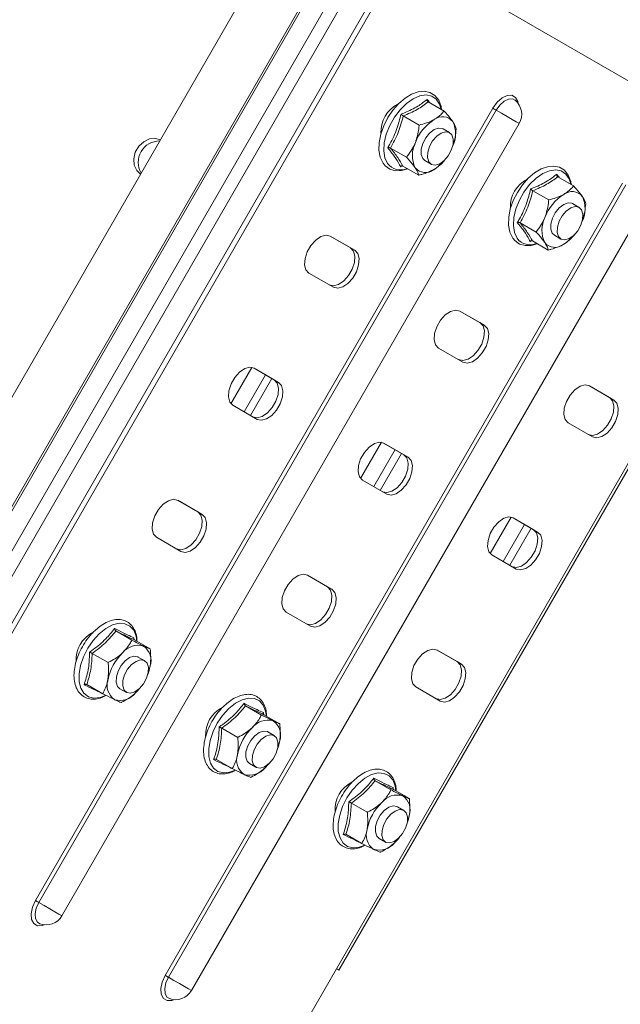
# Model space of a CAD drawing. Header units: millimetres. Extents: x -337 to 4147, y -1590 to -64.
# Tile 27 of 41: x 2819 to 2917, y -1279 to -1117. Entities that reach past the tile are written whole.
import ezdxf

# ---------------------------------------------------------------- set-up
doc = ezdxf.new("R2010")
doc.units = ezdxf.units.MM

msp = doc.modelspace()

# ---------------------------------------------------------------- linework, layer by layer
at = {"color": 7, "linetype": 'Continuous', "lineweight": 15}
for p, q in [((2965.07, -923.4), (2790.07, -1226.51)), ((2945.56, -1143.09), (2884.31, -1107.72)), ((2878.6, -1110.2), (2763.6, -1309.39)), ((2879.31, -1110.6), (2765.02, -1308.57)), ((2885.61, -1130.87), (2888.21, -1132.38)), ((2899.87, -1130.61), (2899.83, -1130.58)), ((2881.52, -1133.18), (2884.13, -1134.68)), ((2825.54, -1264.31), (2900.54, -1134.41)), ((2889.12, -1135.9), (2888.05, -1135.28)), ((2879.44, -1138.44), (2882.05, -1139.94)), ((2884.71, -1140.15), (2885.05, -1140.48)), ((2885.05, -1140.48), (2886.12, -1141.09)), ((2887.68, -1141.1), (2887.81, -1140.98)), ((2881.37, -1141.37), (2881.07, -1141.5)), ((2881.44, -1141.39), (2884.05, -1142.89)), ((2870.96, -1273.22), (2945.96, -1143.32)), ((2906.86, -1143.15), (2909.46, -1144.65)), ((2902.77, -1145.45), (2905.38, -1146.95)), ((2846.79, -1276.58), (2921.79, -1146.68)), ((2910.37, -1148.17), (2909.3, -1147.55)), ((2900.69, -1150.71), (2903.3, -1152.21)), ((2905.96, -1152.42), (2906.3, -1152.75)), ((2869.55, -1152.89), (2872.85, -1154.8)), ((2869.56, -1152.9), (2873.56, -1155.21)), ((2902.62, -1153.64), (2902.32, -1153.77)), ((2902.69, -1153.66), (2905.3, -1155.16)), ((2906.3, -1152.75), (2907.37, -1153.36)), ((2908.93, -1153.37), (2909.06, -1153.25)), ((2870.06, -1161.27), (2866.06, -1158.96)), ((2890.8, -1165.16), (2894.1, -1167.07)), ((2890.81, -1165.17), (2894.81, -1167.48)), ((2891.31, -1173.54), (2887.31, -1171.23)), ((2856.7, -1174.41), (2853.26, -1180.36)), ((2857.05, -1174.54), (2860.35, -1176.45)), ((2857.06, -1174.55), (2861.06, -1176.86)), ((2855.42, -1181.68), (2858.92, -1175.62)), ((2856.48, -1182.29), (2859.98, -1176.23)), ((2912.05, -1177.43), (2915.35, -1179.34)), ((2912.06, -1177.44), (2916.06, -1179.75)), ((2857.56, -1182.92), (2853.56, -1180.61)), ((2912.56, -1185.81), (2908.56, -1183.5)), ((2877.95, -1186.68), (2874.51, -1192.63)), ((2876.67, -1193.95), (2880.17, -1187.89)), ((2878.3, -1186.81), (2881.6, -1188.72)), ((2878.31, -1186.82), (2882.31, -1189.13)), ((2877.73, -1194.57), (2881.23, -1188.5)), ((2878.81, -1195.19), (2874.81, -1192.88)), ((2844.55, -1196.19), (2847.85, -1198.1)), ((2844.56, -1196.2), (2848.56, -1198.51)), ((2899.2, -1198.95), (2895.76, -1204.9)), ((2901.42, -1200.16), (2899.5, -1199.06)), ((2901.42, -1200.16), (2899.51, -1199.06)), ((2899.55, -1199.08), (2902.85, -1200.99)), ((2899.56, -1199.09), (2903.56, -1201.4)), ((2897.92, -1206.22), (2901.42, -1200.16)), ((2898.98, -1206.84), (2902.48, -1200.77)), ((2845.06, -1204.57), (2841.06, -1202.26)), ((2900.06, -1207.46), (2896.06, -1205.15)), ((2865.8, -1208.46), (2869.1, -1210.37)), ((2865.81, -1208.47), (2869.81, -1210.78)), ((2866.31, -1216.84), (2862.31, -1214.53)), ((2831.1, -1217.43), (2830.93, -1217.57)), ((2834.41, -1217.62), (2837.01, -1219.13)), ((2837.35, -1218.73), (2837.34, -1218.98)), ((2837.42, -1219.07), (2840.02, -1220.57)), ((2830.51, -1221.29), (2833.12, -1222.8)), ((2839.12, -1222.5), (2838.05, -1221.89)), ((2887.05, -1220.73), (2890.35, -1222.64)), ((2887.06, -1220.74), (2891.06, -1223.05)), ((2840.01, -1223.37), (2839.7, -1224.29)), ((2829.63, -1226.4), (2832.24, -1227.91)), ((2887.56, -1229.11), (2883.56, -1226.8)), ((2835.05, -1227.08), (2836.12, -1227.69)), ((2838.08, -1227.18), (2837.62, -1227.76)), ((2837.8, -1227.58), (2837.81, -1227.58)), ((2852.35, -1229.7), (2852.18, -1229.84)), ((2855.66, -1229.89), (2858.26, -1231.4)), ((2858.6, -1231), (2858.59, -1231.25)), ((2858.67, -1231.34), (2861.27, -1232.84)), ((2851.76, -1233.56), (2854.37, -1235.07)), ((2860.37, -1234.77), (2859.3, -1234.16)), ((2861.26, -1235.64), (2860.95, -1236.56)), ((2850.88, -1238.67), (2853.49, -1240.18)), ((2856.3, -1239.35), (2857.37, -1239.97)), ((2859.33, -1239.45), (2858.87, -1240.03)), ((2859.05, -1239.85), (2859.06, -1239.85)), ((2873.6, -1241.98), (2873.43, -1242.11)), ((2876.91, -1242.17), (2879.51, -1243.67)), ((2879.85, -1243.27), (2879.84, -1243.52)), ((2879.92, -1243.61), (2882.52, -1245.11)), ((2873.01, -1245.83), (2875.62, -1247.34)), ((2881.62, -1247.04), (2880.55, -1246.43)), ((2882.51, -1247.91), (2882.2, -1248.83)), ((2872.13, -1250.95), (2874.74, -1252.45)), ((2877.55, -1251.62), (2878.62, -1252.24)), ((2880.58, -1251.72), (2880.12, -1252.3)), ((2880.3, -1252.12), (2880.31, -1252.12)), ((2870.56, -1272.99), (2822.24, -1356.69))]:
    msp.add_line(p, q, dxfattribs=at)
at = {"color": 7, "linetype": 'Continuous', "lineweight": 0}
for p, q in [((2797.83, -1230.99), (2972.83, -927.88)), ((2798.13, -1231.16), (2973.13, -928.05)), ((2800.98, -1232.81), (2975.98, -929.7)), ((2802.76, -1233.84), (2977.76, -930.73)), ((2821.2, -1261.81), (2896.2, -1131.91)), ((2896.76, -1132.22), (2821.76, -1262.13)), ((2842.45, -1274.08), (2917.45, -1144.18)), ((2918.01, -1144.5), (2843.01, -1274.4)), ((2945.56, -1143.09), (2870.56, -1272.99)), ((2872.85, -1154.8), (2873.56, -1155.21)), ((2894.1, -1167.07), (2894.81, -1167.48)), ((2860.35, -1176.45), (2861.06, -1176.86)), ((2915.35, -1179.34), (2916.06, -1179.75)), ((2881.6, -1188.72), (2882.31, -1189.13)), ((2847.85, -1198.1), (2848.56, -1198.51)), ((2902.85, -1200.99), (2903.56, -1201.4)), ((2869.1, -1210.37), (2869.81, -1210.78)), ((2890.35, -1222.64), (2891.06, -1223.05))]:
    msp.add_line(p, q, dxfattribs=at)
at = {"color": 7, "linetype": 'Continuous', "lineweight": 15, "flags": 128}
for points in [[(2887.81, -1132.15), (2887.74, -1131.63), (2887.33, -1130.6), (2886.69, -1129.82), (2885.88, -1129.33), (2884.95, -1129.14), (2883.95, -1129.23), (2882.89, -1129.59), (2881.81, -1130.24), (2880.77, -1131.13), (2879.81, -1132.22), (2878.98, -1133.46), (2878.31, -1134.79), (2877.83, -1136.16), (2877.57, -1137.52), (2877.54, -1138.8), (2877.76, -1139.96), (2878.22, -1140.92), (2878.22, -1140.92), (2878.57, -1141.35), (2879.34, -1141.91), (2880.24, -1142.17), (2881.23, -1142.15), (2882.25, -1141.85)], [(2888.05, -1135.28), (2887.94, -1135.22), (2887.3, -1135.16), (2886.58, -1135.42), (2885.85, -1135.98), (2885.21, -1136.76), (2884.73, -1137.69), (2884.47, -1138.63), (2884.46, -1139.49), (2884.71, -1140.15)], [(2886.16, -1141.12), (2885.72, -1140.69), (2885.51, -1140), (2885.55, -1139.13), (2885.84, -1138.18), (2886.34, -1137.26), (2887, -1136.5), (2887.73, -1135.98), (2888.45, -1135.76), (2889.07, -1135.87), (2889.51, -1136.3), (2889.72, -1136.99), (2889.68, -1137.86), (2889.39, -1138.81), (2888.89, -1139.72), (2888.23, -1140.48), (2887.5, -1141.01), (2886.78, -1141.23), (2886.16, -1141.12)], [(2841.69, -1137.1), (2840.87, -1136.86), (2839.9, -1136.95), (2838.95, -1137.4), (2838.15, -1138.16), (2837.58, -1139.14), (2837.33, -1140.21), (2837.41, -1141.26), (2837.82, -1142.15), (2838.44, -1142.73)], [(2909.06, -1144.42), (2908.99, -1143.9), (2908.58, -1142.88), (2907.94, -1142.09), (2907.13, -1141.6), (2906.2, -1141.41), (2905.2, -1141.5), (2904.14, -1141.87), (2903.06, -1142.51), (2902.02, -1143.4), (2901.06, -1144.49), (2900.23, -1145.73), (2899.56, -1147.06), (2899.08, -1148.43), (2898.82, -1149.79), (2898.79, -1151.07), (2899.01, -1152.23), (2899.47, -1153.19), (2899.47, -1153.19), (2899.82, -1153.62), (2900.59, -1154.18), (2901.49, -1154.44), (2902.48, -1154.42), (2903.5, -1154.12)], [(2909.3, -1147.55), (2909.19, -1147.5), (2908.55, -1147.43), (2907.83, -1147.69), (2907.1, -1148.25), (2906.46, -1149.04), (2905.98, -1149.96), (2905.72, -1150.9), (2905.71, -1151.76), (2905.96, -1152.42)], [(2907.41, -1153.39), (2906.97, -1152.96), (2906.76, -1152.27), (2906.8, -1151.4), (2907.09, -1150.45), (2907.59, -1149.54), (2908.25, -1148.77), (2908.98, -1148.25), (2909.7, -1148.03), (2910.32, -1148.14), (2910.76, -1148.57), (2910.97, -1149.26), (2910.93, -1150.13), (2910.64, -1151.08), (2910.14, -1151.99), (2909.48, -1152.76), (2908.75, -1153.28), (2908.03, -1153.5), (2907.41, -1153.39)], [(2866.06, -1158.96), (2865.57, -1158.43), (2865.35, -1157.6), (2865.42, -1156.57), (2865.78, -1155.46), (2866.39, -1154.41), (2867.17, -1153.54), (2868.03, -1152.96), (2868.86, -1152.73), (2869.56, -1152.9)], [(2872.85, -1154.8), (2873.35, -1155.33), (2873.57, -1156.16), (2873.5, -1157.19), (2873.13, -1158.3), (2872.52, -1159.35), (2871.75, -1160.22), (2870.89, -1160.8), (2870.06, -1161.02), (2869.35, -1160.86)], [(2873.56, -1155.21), (2874.06, -1155.73), (2874.28, -1156.56), (2874.2, -1157.6), (2873.84, -1158.71), (2873.23, -1159.76), (2872.45, -1160.63), (2871.6, -1161.21), (2870.77, -1161.43), (2870.06, -1161.27)], [(2887.31, -1171.23), (2886.82, -1170.7), (2886.6, -1169.87), (2886.67, -1168.84), (2887.03, -1167.73), (2887.64, -1166.68), (2888.42, -1165.81), (2889.28, -1165.23), (2890.11, -1165), (2890.81, -1165.17)], [(2894.1, -1167.07), (2894.6, -1167.6), (2894.82, -1168.43), (2894.75, -1169.46), (2894.38, -1170.57), (2893.77, -1171.62), (2893, -1172.49), (2892.14, -1173.07), (2891.31, -1173.29), (2890.6, -1173.13)], [(2894.81, -1167.48), (2895.31, -1168.01), (2895.53, -1168.84), (2895.45, -1169.87), (2895.09, -1170.98), (2894.48, -1172.03), (2893.7, -1172.9), (2892.85, -1173.48), (2892.02, -1173.7), (2891.31, -1173.54)], [(2853.56, -1180.61), (2853.07, -1180.08), (2852.85, -1179.25), (2852.92, -1178.22), (2853.28, -1177.11), (2853.89, -1176.06), (2854.67, -1175.19), (2855.53, -1174.61), (2856.36, -1174.38), (2857.06, -1174.55)], [(2860.35, -1176.45), (2860.85, -1176.98), (2861.07, -1177.81), (2861, -1178.84), (2860.63, -1179.95), (2860.02, -1181), (2859.25, -1181.87), (2858.39, -1182.45), (2857.56, -1182.67), (2856.85, -1182.51)], [(2861.06, -1176.86), (2861.56, -1177.39), (2861.78, -1178.22), (2861.7, -1179.25), (2861.34, -1180.36), (2860.73, -1181.41), (2859.95, -1182.28), (2859.1, -1182.86), (2858.27, -1183.08), (2857.56, -1182.92)], [(2908.56, -1183.5), (2908.07, -1182.97), (2907.85, -1182.14), (2907.92, -1181.11), (2908.28, -1180), (2908.89, -1178.95), (2909.67, -1178.08), (2910.53, -1177.5), (2911.36, -1177.28), (2912.06, -1177.44)], [(2915.35, -1179.34), (2915.85, -1179.87), (2916.07, -1180.7), (2916, -1181.73), (2915.63, -1182.84), (2915.02, -1183.89), (2914.25, -1184.76), (2913.39, -1185.34), (2912.56, -1185.57), (2911.85, -1185.4)], [(2916.06, -1179.75), (2916.56, -1180.28), (2916.78, -1181.11), (2916.7, -1182.14), (2916.34, -1183.25), (2915.73, -1184.3), (2914.95, -1185.17), (2914.1, -1185.75), (2913.27, -1185.97), (2912.56, -1185.81)], [(2874.81, -1192.88), (2874.32, -1192.35), (2874.1, -1191.52), (2874.17, -1190.49), (2874.53, -1189.38), (2875.14, -1188.33), (2875.92, -1187.46), (2876.78, -1186.88), (2877.61, -1186.66), (2878.31, -1186.82)], [(2881.6, -1188.72), (2882.1, -1189.25), (2882.32, -1190.08), (2882.25, -1191.11), (2881.88, -1192.22), (2881.27, -1193.27), (2880.5, -1194.14), (2879.64, -1194.72), (2878.81, -1194.94), (2878.1, -1194.78)], [(2882.31, -1189.13), (2882.81, -1189.66), (2883.03, -1190.49), (2882.95, -1191.52), (2882.59, -1192.63), (2881.98, -1193.68), (2881.2, -1194.55), (2880.35, -1195.13), (2879.52, -1195.35), (2878.81, -1195.19)], [(2841.06, -1202.26), (2840.57, -1201.73), (2840.35, -1200.9), (2840.42, -1199.87), (2840.78, -1198.76), (2841.39, -1197.71), (2842.17, -1196.84), (2843.03, -1196.26), (2843.86, -1196.03), (2844.56, -1196.2)], [(2847.85, -1198.1), (2848.35, -1198.63), (2848.57, -1199.46), (2848.5, -1200.49), (2848.13, -1201.6), (2847.52, -1202.65), (2846.75, -1203.52), (2845.89, -1204.1), (2845.06, -1204.32), (2844.35, -1204.16)], [(2848.56, -1198.51), (2849.06, -1199.04), (2849.28, -1199.87), (2849.2, -1200.9), (2848.84, -1202.01), (2848.23, -1203.06), (2847.45, -1203.93), (2846.6, -1204.51), (2845.77, -1204.73), (2845.06, -1204.57)], [(2896.06, -1205.15), (2895.57, -1204.62), (2895.35, -1203.79), (2895.42, -1202.76), (2895.78, -1201.65), (2896.39, -1200.6), (2897.17, -1199.73), (2898.03, -1199.15), (2898.86, -1198.93), (2899.56, -1199.09)], [(2902.85, -1200.99), (2903.35, -1201.52), (2903.57, -1202.35), (2903.5, -1203.38), (2903.13, -1204.49), (2902.52, -1205.54), (2901.75, -1206.41), (2900.89, -1206.99), (2900.06, -1207.22), (2899.35, -1207.05)], [(2903.56, -1201.4), (2904.06, -1201.93), (2904.28, -1202.76), (2904.2, -1203.79), (2903.84, -1204.9), (2903.23, -1205.95), (2902.45, -1206.82), (2901.6, -1207.4), (2900.77, -1207.62), (2900.06, -1207.46)], [(2862.31, -1214.53), (2861.82, -1214), (2861.6, -1213.17), (2861.67, -1212.14), (2862.03, -1211.03), (2862.64, -1209.98), (2863.42, -1209.11), (2864.28, -1208.53), (2865.11, -1208.31), (2865.81, -1208.47)], [(2869.1, -1210.37), (2869.6, -1210.9), (2869.82, -1211.73), (2869.75, -1212.76), (2869.38, -1213.87), (2868.77, -1214.92), (2868, -1215.79), (2867.14, -1216.37), (2866.31, -1216.6), (2865.6, -1216.43)], [(2869.81, -1210.78), (2870.31, -1211.31), (2870.53, -1212.14), (2870.45, -1213.17), (2870.09, -1214.28), (2869.48, -1215.33), (2868.7, -1216.2), (2867.85, -1216.78), (2867.02, -1217), (2866.31, -1216.84)], [(2838.05, -1221.89), (2837.99, -1221.85), (2837.36, -1221.75), (2836.65, -1221.98), (2835.91, -1222.52)], [(2883.56, -1226.8), (2883.07, -1226.27), (2882.85, -1225.44), (2882.92, -1224.41), (2883.28, -1223.3), (2883.89, -1222.25), (2884.67, -1221.38), (2885.53, -1220.8), (2886.36, -1220.58), (2887.06, -1220.74)], [(2835.91, -1222.52), (2835.26, -1223.29), (2834.76, -1224.2), (2834.48, -1225.15), (2834.45, -1226.02), (2834.67, -1226.7), (2835.05, -1227.08)], [(2838.26, -1227.06), (2837.52, -1227.6), (2836.81, -1227.83), (2836.18, -1227.73), (2835.73, -1227.31), (2835.51, -1226.63), (2835.54, -1225.76), (2835.83, -1224.81), (2836.32, -1223.9), (2836.98, -1223.13), (2837.71, -1222.6), (2838.43, -1222.36), (2839.05, -1222.46), (2839.5, -1222.88), (2839.72, -1223.56), (2839.69, -1224.43), (2839.41, -1225.38), (2838.91, -1226.29), (2838.26, -1227.06)], [(2890.35, -1222.64), (2890.85, -1223.17), (2891.07, -1224), (2891, -1225.03), (2890.63, -1226.14), (2890.02, -1227.19), (2889.25, -1228.06), (2888.39, -1228.64), (2887.56, -1228.87), (2886.85, -1228.7)], [(2891.06, -1223.05), (2891.56, -1223.58), (2891.78, -1224.41), (2891.7, -1225.44), (2891.34, -1226.55), (2890.73, -1227.6), (2889.95, -1228.47), (2889.1, -1229.05), (2888.27, -1229.28), (2887.56, -1229.11)], [(2838.33, -1226.99), (2838.05, -1227.32), (2837.62, -1227.76)], [(2857.16, -1234.79), (2856.51, -1235.56), (2856.01, -1236.47), (2855.73, -1237.42), (2855.7, -1238.29), (2855.92, -1238.97), (2856.3, -1239.35)], [(2859.51, -1239.33), (2858.77, -1239.87), (2858.06, -1240.1), (2857.43, -1240), (2856.98, -1239.59), (2856.76, -1238.9), (2856.79, -1238.03), (2857.08, -1237.09), (2857.57, -1236.17), (2858.23, -1235.4), (2858.96, -1234.87), (2859.68, -1234.64), (2860.3, -1234.73), (2860.75, -1235.15), (2860.97, -1235.83), (2860.94, -1236.7), (2860.66, -1237.65), (2860.16, -1238.56), (2859.51, -1239.33)], [(2859.3, -1234.16), (2859.24, -1234.12), (2858.61, -1234.02), (2857.9, -1234.26), (2857.16, -1234.79)], [(2859.58, -1239.26), (2859.3, -1239.59), (2858.87, -1240.03)], [(2878.41, -1247.06), (2877.76, -1247.83), (2877.26, -1248.75), (2876.98, -1249.69), (2876.95, -1250.56), (2877.17, -1251.24), (2877.55, -1251.62)], [(2880.76, -1251.6), (2880.02, -1252.14), (2879.31, -1252.37), (2878.68, -1252.27), (2878.23, -1251.86), (2878.01, -1251.17), (2878.04, -1250.31), (2878.33, -1249.36), (2878.82, -1248.44), (2879.48, -1247.67), (2880.21, -1247.14), (2880.93, -1246.91), (2881.55, -1247), (2882, -1247.42), (2882.22, -1248.1), (2882.19, -1248.97), (2881.91, -1249.92), (2881.41, -1250.83), (2880.76, -1251.6)], [(2880.55, -1246.43), (2880.49, -1246.39), (2879.86, -1246.29), (2879.15, -1246.53), (2878.41, -1247.06)], [(2880.83, -1251.53), (2880.55, -1251.86), (2880.12, -1252.3)], [(2870.56, -1272.99), (2870.63, -1273.03), (2870.82, -1273.14), (2870.93, -1273.2), (2870.96, -1273.22), (2870.91, -1273.19), (2870.77, -1273.11), (2870.56, -1272.99)]]:
    msp.add_lwpolyline(points, dxfattribs=at)
at = {"color": 7, "linetype": 'Continuous', "lineweight": 0, "flags": 128}
for points in [[(2887.76, -1132.12), (2887.48, -1131.23), (2886.94, -1130.43), (2886.19, -1129.92), (2885.27, -1129.74), (2884.24, -1129.89), (2883.14, -1130.36), (2882.04, -1131.13), (2881, -1132.15), (2880.07, -1133.38), (2879.31, -1134.74), (2878.74, -1136.16), (2878.41, -1137.57), (2878.34, -1138.88), (2878.52, -1140.04), (2878.94, -1140.97), (2878.94, -1140.97)], [(2896.2, -1131.91), (2896.9, -1130.94), (2897.72, -1130.21), (2898.57, -1129.81), (2899.34, -1129.78), (2899.94, -1130.13), (2900.3, -1130.81), (2900.37, -1131.15)], [(2899.83, -1130.58), (2899.44, -1130.4), (2898.78, -1130.43), (2898.06, -1130.77), (2897.35, -1131.4), (2896.76, -1132.22)], [(2896.76, -1132.22), (2896.68, -1132.18), (2896.61, -1132.14), (2896.53, -1132.1), (2896.45, -1132.05), (2896.38, -1132.01), (2896.31, -1131.97), (2896.25, -1131.94), (2896.2, -1131.91)], [(2896.76, -1132.22), (2897.64, -1132.73), (2898.56, -1133.27), (2899.4, -1133.75), (2900.06, -1134.13), (2900.45, -1134.36), (2900.54, -1134.41)], [(2909.01, -1144.39), (2908.73, -1143.5), (2908.19, -1142.7), (2907.44, -1142.2), (2906.52, -1142.01), (2905.49, -1142.16), (2904.39, -1142.63), (2903.29, -1143.4), (2902.25, -1144.42), (2901.32, -1145.65), (2900.56, -1147.01), (2899.99, -1148.43), (2899.66, -1149.84), (2899.59, -1151.15), (2899.77, -1152.31), (2900.19, -1153.24), (2900.19, -1153.24)], [(2837.83, -1219.3), (2837.7, -1218.47), (2837.31, -1217.51), (2836.69, -1216.81), (2835.87, -1216.42), (2834.91, -1216.36), (2833.84, -1216.62), (2832.74, -1217.21), (2831.66, -1218.07)], [(2831.66, -1218.07), (2830.65, -1219.18), (2829.77, -1220.46), (2829.08, -1221.85), (2828.6, -1223.28), (2828.36, -1224.66), (2828.37, -1225.93), (2828.65, -1227.01), (2829.16, -1227.84), (2829.88, -1228.39), (2830.78, -1228.62), (2831.8, -1228.52), (2832.6, -1228.23)], [(2859.08, -1231.58), (2858.95, -1230.74), (2858.56, -1229.78), (2857.94, -1229.08), (2857.12, -1228.69), (2856.16, -1228.63), (2855.09, -1228.9), (2853.99, -1229.48), (2852.91, -1230.35)], [(2852.91, -1230.35), (2851.9, -1231.45), (2851.02, -1232.73), (2850.33, -1234.12), (2849.85, -1235.55), (2849.61, -1236.93), (2849.62, -1238.2), (2849.9, -1239.28), (2850.41, -1240.11), (2851.13, -1240.66), (2852.03, -1240.89), (2853.05, -1240.79), (2853.85, -1240.5)], [(2880.33, -1243.85), (2880.2, -1243.02), (2879.81, -1242.05), (2879.19, -1241.35), (2878.37, -1240.96), (2877.41, -1240.9), (2876.34, -1241.17), (2875.24, -1241.75), (2874.16, -1242.62)], [(2874.16, -1242.62), (2873.15, -1243.72), (2872.27, -1245), (2871.58, -1246.4), (2871.1, -1247.82), (2870.86, -1249.2), (2870.87, -1250.47), (2871.15, -1251.55), (2871.66, -1252.39), (2872.38, -1252.93), (2873.28, -1253.16), (2874.3, -1253.06), (2875.1, -1252.77)], [(2822.63, -1265.8), (2822.3, -1265.91), (2821.53, -1265.94), (2820.93, -1265.59), (2820.57, -1264.91), (2820.5, -1263.97), (2820.72, -1262.9), (2821.2, -1261.81)], [(2821.76, -1262.13), (2821.34, -1263.06), (2821.15, -1263.98), (2821.21, -1264.78), (2821.52, -1265.37), (2821.91, -1265.63)], [(2821.76, -1262.13), (2821.68, -1262.09), (2821.61, -1262.04), (2821.53, -1262), (2821.45, -1261.96), (2821.38, -1261.91), (2821.31, -1261.87), (2821.25, -1261.84), (2821.2, -1261.81)], [(2821.76, -1262.13), (2822.64, -1262.64), (2823.56, -1263.17), (2824.4, -1263.66), (2825.06, -1264.04), (2825.45, -1264.26), (2825.54, -1264.31)], [(2843.88, -1278.07), (2843.55, -1278.18), (2842.78, -1278.21), (2842.18, -1277.86), (2841.82, -1277.18), (2841.75, -1276.24), (2841.97, -1275.17), (2842.45, -1274.08)], [(2843.01, -1274.4), (2842.59, -1275.33), (2842.4, -1276.25), (2842.46, -1277.06), (2842.77, -1277.64), (2843.16, -1277.9)], [(2843.01, -1274.4), (2842.93, -1274.36), (2842.86, -1274.31), (2842.78, -1274.27), (2842.7, -1274.23), (2842.63, -1274.18), (2842.56, -1274.15), (2842.5, -1274.11), (2842.45, -1274.08)], [(2843.01, -1274.4), (2843.89, -1274.91), (2844.81, -1275.44), (2845.65, -1275.93), (2846.31, -1276.31), (2846.7, -1276.53), (2846.79, -1276.58)]]:
    msp.add_lwpolyline(points, dxfattribs=at)
at = {"color": 7, "linetype": 'Continuous', "lineweight": 15}
for centre, radius, start, end in [((2882.85, -1135.74), 5, 116.446, 183.1617), ((2897.94, -1132.91), 3, 330, 49.9259), ((2890.66, -1140.23), 7.63, 122.1787, 159.4623), ((2887.95, -1135.47), 2.17, 39.2115, 128.6179), ((2885.46, -1136.11), 4.64, 333.173, 25.7319), ((2841.56, -1140.78), 3.5, 89.6456, 210.3544), ((2887.65, -1139.65), 4.64, 153.1729, 205.732), ((2883.17, -1136.36), 6.55, 300.7467, 322.0188), ((2885.16, -1140.29), 2.17, 219.2109, 308.6185), ((2904.1, -1148.01), 5, 116.446, 183.1617), ((2911.91, -1152.5), 7.63, 122.1785, 159.4622), ((2909.2, -1147.75), 2.17, 39.2111, 128.6178), ((2906.71, -1148.38), 4.64, 333.1729, 25.732), ((2908.9, -1151.92), 4.64, 153.1729, 205.7319), ((2906.41, -1152.56), 2.17, 219.2111, 308.6178), ((2904.42, -1148.63), 6.54, 300.7445, 322.0215), ((2832.85, -1222.34), 5, 116.6204, 183.5739), ((2838.06, -1223.28), 3.31, 74.6097, 141.1266), ((2837.26, -1222.45), 2.9, 341.5182, 54.5259), ((2841.15, -1227.13), 8.19, 133.7231, 169.2248), ((2832.77, -1222.08), 7.35, 338.5757, 349.898), ((2835.85, -1226.51), 2.9, 161.5184, 234.5257), ((2835.05, -1225.69), 3.31, 254.6098, 321.1265), ((2854.1, -1234.61), 5, 116.6204, 183.5739), ((2859.31, -1235.55), 3.31, 74.6101, 141.1262), ((2858.51, -1234.72), 2.9, 341.5183, 54.5257), ((2862.4, -1239.4), 8.19, 133.7231, 169.2248), ((2854.02, -1234.35), 7.35, 338.5751, 349.8984), ((2857.1, -1238.79), 2.9, 161.5184, 234.5257), ((2856.3, -1237.96), 3.31, 254.6098, 321.1265), ((2875.35, -1246.88), 5, 116.6226, 183.5717), ((2880.56, -1247.82), 3.31, 74.6097, 141.1264), ((2883.65, -1251.67), 8.19, 133.7232, 169.2247), ((2879.76, -1246.99), 2.9, 341.5182, 54.5259), ((2875.27, -1246.62), 7.35, 338.5753, 349.8983), ((2878.35, -1251.06), 2.9, 161.5182, 234.5259), ((2877.55, -1250.23), 3.31, 254.6096, 321.1265), ((2822.94, -1262.81), 3, 250.0795, 330), ((2844.19, -1275.08), 3, 250.0795, 330)]:
    msp.add_arc(centre, radius, start, end, dxfattribs=at)
at = {"color": 7, "linetype": 'Continuous', "lineweight": 0}
for centre, start, end in [((2881.07, -1139.4), 216.4704, 294.3967), ((2902.32, -1151.67), 216.4705, 294.3966)]:
    msp.add_arc(centre, 2.64, start, end, dxfattribs=at)
for points, knots in [([(2881.16, -1132.88), (2881.35, -1132.8), (2882.34, -1132.42), (2883.89, -1131.67), (2884.95, -1130.84), (2885.45, -1130.46)], [0, 0, 0, 0, 0.118083, 0.592259, 1, 1, 1, 1]), ([(2885.61, -1130.87), (2885.03, -1131.31), (2883.86, -1132.18), (2882.31, -1132.84), (2881.52, -1133.18)], [0, 0, 0, 0, 0.492148, 1, 1, 1, 1]), ([(2878.97, -1138.4), (2879.09, -1138.2), (2879.67, -1137.21), (2880.51, -1135.4), (2880.95, -1133.68), (2881.16, -1132.88)], [0, 0, 0, 0, 0.118082, 0.592259, 1, 1, 1, 1]), ([(2881.52, -1133.18), (2881.27, -1134.09), (2880.77, -1135.96), (2879.89, -1137.6), (2879.44, -1138.44)], [0, 0, 0, 0, 0.4921496, 1, 1, 1, 1]), ([(2881.07, -1141.5), (2881.02, -1141.4), (2880.76, -1140.87), (2880.17, -1139.87), (2879.35, -1138.87), (2878.97, -1138.4)], [0, 0, 0, 0, 0.118084, 0.592257, 1, 1, 1, 1]), ([(2879.44, -1138.44), (2879.86, -1138.97), (2880.72, -1140.07), (2881.2, -1140.94), (2881.44, -1141.39)], [0, 0, 0, 0, 0.492147, 1, 1, 1, 1]), ([(2902.41, -1145.15), (2902.6, -1145.07), (2903.59, -1144.69), (2905.14, -1143.94), (2906.2, -1143.11), (2906.7, -1142.73)], [0, 0, 0, 0, 0.118083, 0.592259, 1, 1, 1, 1]), ([(2906.86, -1143.15), (2906.28, -1143.58), (2905.11, -1144.45), (2903.56, -1145.11), (2902.77, -1145.45)], [0, 0, 0, 0, 0.492148, 1, 1, 1, 1]), ([(2900.22, -1150.67), (2900.34, -1150.47), (2900.92, -1149.48), (2901.76, -1147.68), (2902.2, -1145.95), (2902.41, -1145.15)], [0, 0, 0, 0, 0.118083, 0.592258, 1, 1, 1, 1]), ([(2902.77, -1145.45), (2902.52, -1146.37), (2902.02, -1148.23), (2901.14, -1149.87), (2900.69, -1150.71)], [0, 0, 0, 0, 0.492149, 1, 1, 1, 1]), ([(2902.32, -1153.77), (2902.27, -1153.67), (2902.01, -1153.14), (2901.42, -1152.14), (2900.6, -1151.14), (2900.22, -1150.67)], [0, 0, 0, 0, 0.118085, 0.592258, 1, 1, 1, 1]), ([(2900.69, -1150.71), (2901.11, -1151.25), (2901.97, -1152.34), (2902.45, -1153.22), (2902.69, -1153.66)], [0, 0, 0, 0, 0.492147, 1, 1, 1, 1]), ([(2830.09, -1221.07), (2830.28, -1220.93), (2831.23, -1220.27), (2832.72, -1219.04), (2833.72, -1217.79), (2834.18, -1217.21)], [0, 0, 0, 0, 0.118083, 0.592258, 1, 1, 1, 1]), ([(2834.41, -1217.62), (2833.86, -1218.28), (2832.75, -1219.61), (2831.27, -1220.73), (2830.51, -1221.29)], [0, 0, 0, 0, 0.492149, 1, 1, 1, 1]), ([(2834.18, -1217.21), (2834.34, -1217.29), (2835.1, -1217.68), (2836.26, -1218.26), (2837.01, -1218.58), (2837.35, -1218.73)], [0, 0, 0, 0, 0.1180842, 0.5922591, 1, 1, 1, 1]), ([(2837.42, -1219.07), (2837.02, -1218.88), (2836.2, -1218.51), (2835.01, -1217.92), (2834.41, -1217.62)], [0, 0, 0, 0, 0.492148, 1, 1, 1, 1]), ([(2829.17, -1226.44), (2829.24, -1226.24), (2829.57, -1225.28), (2829.99, -1223.52), (2830.06, -1221.84), (2830.09, -1221.07)], [0, 0, 0, 0, 0.1180836, 0.5922582, 1, 1, 1, 1]), ([(2830.51, -1221.29), (2830.46, -1222.18), (2830.36, -1224), (2829.88, -1225.59), (2829.63, -1226.4)], [0, 0, 0, 0, 0.492149, 1, 1, 1, 1]), ([(2832.23, -1227.9), (2832.17, -1227.87), (2831.74, -1227.67), (2830.82, -1227.23), (2829.69, -1226.69), (2829.17, -1226.44)], [0, 0, 0, 0, 0.075641, 0.572636, 1, 1, 1, 1]), ([(2851.34, -1233.34), (2851.53, -1233.2), (2852.48, -1232.54), (2853.97, -1231.31), (2854.97, -1230.06), (2855.43, -1229.48)], [0, 0, 0, 0, 0.1180831, 0.5922584, 1, 1, 1, 1]), ([(2855.66, -1229.89), (2855.11, -1230.55), (2854, -1231.88), (2852.52, -1233), (2851.76, -1233.56)], [0, 0, 0, 0, 0.492148, 1, 1, 1, 1]), ([(2855.43, -1229.48), (2855.59, -1229.56), (2856.35, -1229.95), (2857.51, -1230.53), (2858.26, -1230.85), (2858.6, -1231)], [0, 0, 0, 0, 0.118084, 0.592259, 1, 1, 1, 1]), ([(2858.67, -1231.34), (2858.27, -1231.15), (2857.45, -1230.78), (2856.26, -1230.19), (2855.66, -1229.89)], [0, 0, 0, 0, 0.492148, 1, 1, 1, 1]), ([(2850.42, -1238.71), (2850.49, -1238.51), (2850.82, -1237.55), (2851.24, -1235.79), (2851.31, -1234.11), (2851.34, -1233.34)], [0, 0, 0, 0, 0.1180836, 0.5922582, 1, 1, 1, 1]), ([(2851.76, -1233.56), (2851.71, -1234.46), (2851.61, -1236.27), (2851.13, -1237.86), (2850.88, -1238.67)], [0, 0, 0, 0, 0.492147, 1, 1, 1, 1]), ([(2853.48, -1240.17), (2853.42, -1240.14), (2852.99, -1239.94), (2852.07, -1239.5), (2850.94, -1238.96), (2850.42, -1238.71)], [0, 0, 0, 0, 0.075641, 0.572636, 1, 1, 1, 1]), ([(2872.59, -1245.61), (2872.78, -1245.48), (2873.73, -1244.81), (2875.22, -1243.58), (2876.22, -1242.33), (2876.68, -1241.75)], [0, 0, 0, 0, 0.118084, 0.592259, 1, 1, 1, 1]), ([(2876.91, -1242.17), (2876.36, -1242.82), (2875.25, -1244.15), (2873.77, -1245.27), (2873.01, -1245.83)], [0, 0, 0, 0, 0.492148, 1, 1, 1, 1]), ([(2876.68, -1241.75), (2876.84, -1241.83), (2877.6, -1242.22), (2878.76, -1242.8), (2879.51, -1243.12), (2879.85, -1243.27)], [0, 0, 0, 0, 0.118083, 0.592258, 1, 1, 1, 1]), ([(2879.92, -1243.61), (2879.52, -1243.43), (2878.7, -1243.05), (2877.51, -1242.46), (2876.91, -1242.17)], [0, 0, 0, 0, 0.492148, 1, 1, 1, 1]), ([(2871.67, -1250.98), (2871.74, -1250.79), (2872.07, -1249.82), (2872.49, -1248.06), (2872.56, -1246.38), (2872.59, -1245.61)], [0, 0, 0, 0, 0.118084, 0.592259, 1, 1, 1, 1]), ([(2873.01, -1245.83), (2872.96, -1246.73), (2872.86, -1248.54), (2872.38, -1250.14), (2872.13, -1250.95)], [0, 0, 0, 0, 0.492149, 1, 1, 1, 1]), ([(2874.73, -1252.44), (2874.67, -1252.42), (2874.24, -1252.21), (2873.32, -1251.77), (2872.19, -1251.23), (2871.67, -1250.98)], [0, 0, 0, 0, 0.075641, 0.572636, 1, 1, 1, 1])]:
    msp.add_open_spline(points, degree=3, knots=knots, dxfattribs=at)
at = {"color": 7, "linetype": 'Continuous', "lineweight": 15}
for points, knots in [([(2885.45, -1130.46), (2885.45, -1130.46), (2885.44, -1130.5), (2885.44, -1130.59), (2885.47, -1130.71), (2885.53, -1130.81), (2885.58, -1130.85), (2885.61, -1130.87)], [0, 0, 0, 0, 0.007916, 0.267549, 0.528609, 0.763831, 1, 1, 1, 1]), ([(2885.45, -1130.46), (2885.56, -1130.6), (2885.73, -1130.8), (2885.86, -1130.99), (2885.89, -1131.04)], [0, 0, 0, 0, 0.694627, 1, 1, 1, 1]), ([(2881.52, -1133.18), (2881.49, -1133.16), (2881.43, -1133.12), (2881.34, -1133.05), (2881.24, -1132.96), (2881.18, -1132.91), (2881.16, -1132.88), (2881.16, -1132.88)], [0, 0, 0, 0, 0.236179, 0.471399, 0.732459, 0.992103, 1, 1, 1, 1]), ([(2886.59, -1133.78), (2887.1, -1133.43), (2887.72, -1132.99), (2888.13, -1132.48), (2888.21, -1132.38)], [0, 0, 0, 0, 0.801462, 1, 1, 1, 1]), ([(2888.21, -1132.38), (2888.36, -1132.54), (2888.93, -1133.16), (2889.33, -1133.7), (2889.64, -1134.1)], [0, 0, 0, 0, 0.263258, 1, 1, 1, 1]), ([(2883.51, -1137.56), (2883.74, -1136.8), (2884.03, -1135.86), (2884.11, -1134.88), (2884.13, -1134.68)], [0, 0, 0, 0, 0.801458, 1, 1, 1, 1]), ([(2884.13, -1134.68), (2884.93, -1134.46), (2885.81, -1134.2), (2886.52, -1133.82), (2886.59, -1133.78)], [0, 0, 0, 0, 0.896037, 1, 1, 1, 1]), ([(2889.64, -1134.1), (2889.68, -1134.17), (2890, -1134.65), (2890.15, -1135.04), (2890.21, -1135.32), (2890.21, -1135.33)], [0, 0, 0, 0, 0.148486, 0.965571, 1, 1, 1, 1]), ([(2890.21, -1135.33), (2890.1, -1136.22), (2889.98, -1137.21), (2889.63, -1138.11), (2889.6, -1138.21)], [0, 0, 0, 0, 0.896038, 1, 1, 1, 1]), ([(2882.05, -1139.94), (2882.55, -1139.28), (2883.11, -1138.54), (2883.47, -1137.65), (2883.51, -1137.56)], [0, 0, 0, 0, 0.896038, 1, 1, 1, 1]), ([(2879.44, -1138.44), (2879.41, -1138.42), (2879.35, -1138.39), (2879.23, -1138.37), (2879.1, -1138.37), (2879.01, -1138.39), (2878.97, -1138.4), (2878.97, -1138.4)], [0, 0, 0, 0, 0.236176, 0.471401, 0.732459, 0.992082, 1, 1, 1, 1]), ([(2882.05, -1139.94), (2882.2, -1140.1), (2882.76, -1140.72), (2883.17, -1141.26), (2883.47, -1141.66)], [0, 0, 0, 0, 0.263256, 1, 1, 1, 1]), ([(2887.63, -1141.05), (2887.37, -1141.33), (2887.06, -1141.68), (2886.59, -1141.94), (2886.52, -1141.99)], [0, 0, 0, 0, 0.84675, 1, 1, 1, 1]), ([(2881.44, -1141.39), (2881.42, -1141.38), (2881.36, -1141.35), (2881.26, -1141.37), (2881.16, -1141.41), (2881.1, -1141.47), (2881.07, -1141.5), (2881.07, -1141.5)], [0, 0, 0, 0, 0.236175, 0.471401, 0.732466, 0.992084, 1, 1, 1, 1]), ([(2883.47, -1141.66), (2883.52, -1141.74), (2883.84, -1142.21), (2883.99, -1142.6), (2884.05, -1142.88), (2884.05, -1142.89)], [0, 0, 0, 0, 0.148486, 0.965571, 1, 1, 1, 1]), ([(2886.52, -1141.99), (2885.9, -1142.27), (2885.13, -1142.62), (2884.23, -1142.85), (2884.05, -1142.89)], [0, 0, 0, 0, 0.8014619, 1, 1, 1, 1]), ([(2906.7, -1142.73), (2906.7, -1142.73), (2906.69, -1142.77), (2906.69, -1142.86), (2906.72, -1142.98), (2906.78, -1143.09), (2906.83, -1143.13), (2906.86, -1143.15)], [0, 0, 0, 0, 0.007916, 0.267534, 0.528598, 0.763825, 1, 1, 1, 1]), ([(2906.7, -1142.73), (2906.81, -1142.87), (2906.98, -1143.07), (2907.11, -1143.26), (2907.14, -1143.31)], [0, 0, 0, 0, 0.694616, 1, 1, 1, 1]), ([(2902.77, -1145.45), (2902.74, -1145.43), (2902.68, -1145.4), (2902.59, -1145.32), (2902.49, -1145.23), (2902.43, -1145.18), (2902.41, -1145.15), (2902.41, -1145.15)], [0, 0, 0, 0, 0.236177, 0.47139, 0.732444, 0.992081, 1, 1, 1, 1]), ([(2905.38, -1146.95), (2906.18, -1146.73), (2907.06, -1146.48), (2907.77, -1146.09), (2907.84, -1146.05)], [0, 0, 0, 0, 0.896036, 1, 1, 1, 1]), ([(2907.84, -1146.05), (2908.35, -1145.7), (2908.97, -1145.26), (2909.38, -1144.75), (2909.46, -1144.65)], [0, 0, 0, 0, 0.801462, 1, 1, 1, 1]), ([(2909.46, -1144.65), (2909.61, -1144.81), (2910.18, -1145.43), (2910.58, -1145.97), (2910.89, -1146.37)], [0, 0, 0, 0, 0.263253, 1, 1, 1, 1]), ([(2904.76, -1149.83), (2904.99, -1149.07), (2905.28, -1148.13), (2905.36, -1147.15), (2905.38, -1146.95)], [0, 0, 0, 0, 0.801465, 1, 1, 1, 1]), ([(2911.46, -1147.6), (2911.35, -1148.49), (2911.23, -1149.48), (2910.88, -1150.38), (2910.85, -1150.48)], [0, 0, 0, 0, 0.896038, 1, 1, 1, 1]), ([(2910.89, -1146.37), (2910.93, -1146.45), (2911.25, -1146.92), (2911.4, -1147.31), (2911.46, -1147.59), (2911.46, -1147.6)], [0, 0, 0, 0, 0.148486, 0.965571, 1, 1, 1, 1]), ([(2900.69, -1150.71), (2900.66, -1150.69), (2900.6, -1150.66), (2900.48, -1150.65), (2900.35, -1150.65), (2900.26, -1150.66), (2900.22, -1150.67), (2900.22, -1150.67)], [0, 0, 0, 0, 0.236177, 0.471403, 0.732459, 0.992086, 1, 1, 1, 1]), ([(2903.3, -1152.21), (2903.8, -1151.55), (2904.36, -1150.81), (2904.72, -1149.92), (2904.76, -1149.83)], [0, 0, 0, 0, 0.896033, 1, 1, 1, 1]), ([(2903.3, -1152.21), (2903.45, -1152.37), (2904.01, -1152.99), (2904.42, -1153.53), (2904.72, -1153.93)], [0, 0, 0, 0, 0.263256, 1, 1, 1, 1]), ([(2902.69, -1153.66), (2902.67, -1153.65), (2902.61, -1153.62), (2902.51, -1153.64), (2902.41, -1153.69), (2902.35, -1153.74), (2902.32, -1153.77), (2902.32, -1153.77)], [0, 0, 0, 0, 0.236175, 0.471403, 0.732469, 0.992084, 1, 1, 1, 1]), ([(2904.72, -1153.93), (2904.77, -1154.01), (2905.09, -1154.49), (2905.24, -1154.88), (2905.3, -1155.15), (2905.3, -1155.16)], [0, 0, 0, 0, 0.148486, 0.965571, 1, 1, 1, 1]), ([(2908.88, -1153.32), (2908.62, -1153.61), (2908.31, -1153.95), (2907.84, -1154.22), (2907.77, -1154.26)], [0, 0, 0, 0, 0.846751, 1, 1, 1, 1]), ([(2907.77, -1154.26), (2907.15, -1154.54), (2906.38, -1154.89), (2905.48, -1155.12), (2905.3, -1155.16)], [0, 0, 0, 0, 0.801462, 1, 1, 1, 1]), ([(2837.87, -1219.33), (2837.85, -1219.02), (2837.81, -1218.29), (2837.46, -1217.33), (2836.86, -1216.5), (2836.05, -1215.95), (2835.12, -1215.7), (2834.12, -1215.75), (2833.06, -1216.08), (2832.03, -1216.63), (2831.39, -1217.18), (2831.1, -1217.43)], [0, 0, 0, 0, 0.09053, 0.211511, 0.330448, 0.444801, 0.555941, 0.667266, 0.782029, 0.900081, 1, 1, 1, 1]), ([(2830.93, -1217.57), (2830.75, -1217.75), (2830.24, -1218.25), (2829.47, -1219.23), (2828.69, -1220.52), (2828.08, -1221.89), (2827.68, -1223.27), (2827.49, -1224.61), (2827.55, -1225.87), (2827.86, -1226.97), (2828.41, -1227.86), (2829.17, -1228.48), (2830.08, -1228.8), (2831.07, -1228.81), (2831.98, -1228.61), (2832.55, -1228.3), (2832.78, -1228.18)], [0, 0, 0, 0, 0.04067, 0.117648, 0.1946, 0.271591, 0.34875, 0.426252, 0.504248, 0.582621, 0.66011, 0.734885, 0.807084, 0.878889, 0.952567, 1, 1, 1, 1]), ([(2834.41, -1217.62), (2834.38, -1217.6), (2834.32, -1217.56), (2834.26, -1217.46), (2834.21, -1217.34), (2834.19, -1217.26), (2834.18, -1217.21), (2834.18, -1217.21)], [0, 0, 0, 0, 0.23617, 0.4714, 0.732458, 0.992061, 1, 1, 1, 1]), ([(2837.42, -1219.07), (2837.39, -1219.05), (2837.34, -1219.01), (2837.31, -1218.92), (2837.31, -1218.83), (2837.33, -1218.76), (2837.35, -1218.73), (2837.35, -1218.73)], [0, 0, 0, 0, 0.236176, 0.471402, 0.732456, 0.992079, 1, 1, 1, 1]), ([(2837.01, -1219.13), (2836.91, -1219.32), (2836.53, -1220.05), (2835.93, -1220.72), (2835.49, -1221.21)], [0, 0, 0, 0, 0.263255, 1, 1, 1, 1]), ([(2837.01, -1219.13), (2837.65, -1219.45), (2838.36, -1219.82), (2838.89, -1220.07), (2838.94, -1220.09)], [0, 0, 0, 0, 0.896039, 1, 1, 1, 1]), ([(2838.94, -1220.09), (2839.3, -1220.26), (2839.74, -1220.46), (2839.98, -1220.55), (2840.02, -1220.57)], [0, 0, 0, 0, 0.801462, 1, 1, 1, 1]), ([(2830.51, -1221.29), (2830.48, -1221.27), (2830.42, -1221.24), (2830.31, -1221.18), (2830.2, -1221.12), (2830.13, -1221.08), (2830.1, -1221.07), (2830.09, -1221.07)], [0, 0, 0, 0, 0.236171, 0.471399, 0.732451, 0.992074, 1, 1, 1, 1]), ([(2835.49, -1221.21), (2835.39, -1221.3), (2834.73, -1221.89), (2833.89, -1222.41), (2833.15, -1222.78), (2833.12, -1222.8)], [0, 0, 0, 0, 0.148485, 0.965571, 1, 1, 1, 1]), ([(2840.02, -1220.57), (2840.09, -1221.44), (2840.16, -1222.4), (2840.02, -1223.28), (2840.01, -1223.37)], [0, 0, 0, 0, 0.8960401, 1, 1, 1, 1]), ([(2833.1, -1225.6), (2833.17, -1224.86), (2833.25, -1223.95), (2833.14, -1222.99), (2833.12, -1222.8)], [0, 0, 0, 0, 0.801459, 1, 1, 1, 1]), ([(2829.17, -1226.44), (2829.17, -1226.44), (2829.21, -1226.41), (2829.29, -1226.38), (2829.42, -1226.36), (2829.54, -1226.36), (2829.6, -1226.39), (2829.63, -1226.4)], [0, 0, 0, 0, 0.007921, 0.267549, 0.528598, 0.763824, 1, 1, 1, 1]), ([(2832.24, -1227.91), (2832.56, -1227.27), (2832.93, -1226.55), (2833.09, -1225.69), (2833.1, -1225.6)], [0, 0, 0, 0, 0.89604, 1, 1, 1, 1]), ([(2834.17, -1228.87), (2833.7, -1228.64), (2833.11, -1228.35), (2832.38, -1227.98), (2832.24, -1227.91)], [0, 0, 0, 0, 0.801463, 1, 1, 1, 1]), ([(2837.62, -1227.76), (2837.52, -1227.85), (2836.86, -1228.45), (2836.02, -1228.96), (2835.28, -1229.33), (2835.25, -1229.35)], [0, 0, 0, 0, 0.148486, 0.96557, 1, 1, 1, 1]), ([(2859.12, -1231.6), (2859.1, -1231.29), (2859.06, -1230.56), (2858.71, -1229.6), (2858.11, -1228.77), (2857.3, -1228.22), (2856.37, -1227.97), (2855.37, -1228.02), (2854.31, -1228.35), (2853.28, -1228.91), (2852.64, -1229.45), (2852.35, -1229.7)], [0, 0, 0, 0, 0.090531, 0.211511, 0.330449, 0.444801, 0.555941, 0.667267, 0.782029, 0.900081, 1, 1, 1, 1]), ([(2835.25, -1229.35), (2835, -1229.25), (2834.73, -1229.14), (2834.22, -1228.9), (2834.17, -1228.87)], [0, 0, 0, 0, 0.896038, 1, 1, 1, 1]), ([(2852.18, -1229.84), (2852, -1230.02), (2851.49, -1230.52), (2850.72, -1231.5), (2849.94, -1232.79), (2849.33, -1234.16), (2848.93, -1235.54), (2848.74, -1236.89), (2848.8, -1238.14), (2849.11, -1239.24), (2849.66, -1240.13), (2850.42, -1240.75), (2851.33, -1241.07), (2852.32, -1241.08), (2853.23, -1240.88), (2853.8, -1240.57), (2854.03, -1240.45)], [0, 0, 0, 0, 0.04067, 0.117648, 0.1946, 0.271591, 0.34875, 0.426252, 0.504248, 0.582621, 0.66011, 0.734885, 0.807084, 0.878889, 0.952567, 1, 1, 1, 1]), ([(2855.66, -1229.89), (2855.63, -1229.87), (2855.57, -1229.83), (2855.51, -1229.73), (2855.46, -1229.62), (2855.44, -1229.53), (2855.43, -1229.48), (2855.43, -1229.48)], [0, 0, 0, 0, 0.236174, 0.471403, 0.732459, 0.992062, 1, 1, 1, 1]), ([(2858.26, -1231.4), (2858.16, -1231.59), (2857.78, -1232.32), (2857.18, -1232.99), (2856.74, -1233.48)], [0, 0, 0, 0, 0.2632539, 1, 1, 1, 1]), ([(2858.26, -1231.4), (2858.9, -1231.72), (2859.61, -1232.09), (2860.14, -1232.34), (2860.19, -1232.36)], [0, 0, 0, 0, 0.896038, 1, 1, 1, 1]), ([(2858.67, -1231.34), (2858.64, -1231.32), (2858.59, -1231.28), (2858.56, -1231.2), (2858.56, -1231.1), (2858.58, -1231.03), (2858.6, -1231), (2858.6, -1231)], [0, 0, 0, 0, 0.236175, 0.471397, 0.732455, 0.992079, 1, 1, 1, 1]), ([(2860.19, -1232.36), (2860.55, -1232.53), (2860.99, -1232.74), (2861.23, -1232.82), (2861.27, -1232.84)], [0, 0, 0, 0, 0.801463, 1, 1, 1, 1]), ([(2861.27, -1232.84), (2861.34, -1233.71), (2861.41, -1234.67), (2861.27, -1235.55), (2861.26, -1235.64)], [0, 0, 0, 0, 0.896036, 1, 1, 1, 1]), ([(2851.76, -1233.56), (2851.73, -1233.55), (2851.67, -1233.51), (2851.56, -1233.45), (2851.45, -1233.39), (2851.38, -1233.35), (2851.35, -1233.34), (2851.34, -1233.34)], [0, 0, 0, 0, 0.236173, 0.471401, 0.73245, 0.992072, 1, 1, 1, 1]), ([(2856.74, -1233.48), (2856.64, -1233.57), (2855.98, -1234.17), (2855.14, -1234.68), (2854.4, -1235.05), (2854.37, -1235.07)], [0, 0, 0, 0, 0.148485, 0.965571, 1, 1, 1, 1]), ([(2854.35, -1237.87), (2854.42, -1237.13), (2854.5, -1236.22), (2854.39, -1235.26), (2854.37, -1235.07)], [0, 0, 0, 0, 0.801462, 1, 1, 1, 1]), ([(2853.49, -1240.18), (2853.81, -1239.54), (2854.18, -1238.83), (2854.34, -1237.96), (2854.35, -1237.87)], [0, 0, 0, 0, 0.896035, 1, 1, 1, 1]), ([(2850.42, -1238.71), (2850.42, -1238.71), (2850.46, -1238.69), (2850.54, -1238.65), (2850.67, -1238.63), (2850.79, -1238.63), (2850.85, -1238.66), (2850.88, -1238.67)], [0, 0, 0, 0, 0.007921, 0.267546, 0.528599, 0.763824, 1, 1, 1, 1]), ([(2855.42, -1241.14), (2854.95, -1240.91), (2854.36, -1240.63), (2853.63, -1240.25), (2853.49, -1240.18)], [0, 0, 0, 0, 0.8014625, 1, 1, 1, 1]), ([(2856.5, -1241.62), (2856.25, -1241.52), (2855.98, -1241.41), (2855.47, -1241.17), (2855.42, -1241.14)], [0, 0, 0, 0, 0.896038, 1, 1, 1, 1]), ([(2858.87, -1240.03), (2858.77, -1240.12), (2858.11, -1240.72), (2857.27, -1241.23), (2856.53, -1241.61), (2856.5, -1241.62)], [0, 0, 0, 0, 0.1484865, 0.9655706, 1, 1, 1, 1]), ([(2880.37, -1243.87), (2880.35, -1243.56), (2880.31, -1242.83), (2879.96, -1241.87), (2879.36, -1241.04), (2878.55, -1240.49), (2877.62, -1240.25), (2876.62, -1240.29), (2875.56, -1240.62), (2874.53, -1241.18), (2873.89, -1241.72), (2873.6, -1241.98)], [0, 0, 0, 0, 0.09053, 0.211511, 0.330448, 0.444801, 0.555942, 0.667267, 0.782029, 0.900081, 1, 1, 1, 1]), ([(2873.43, -1242.11), (2873.25, -1242.29), (2872.74, -1242.79), (2871.97, -1243.78), (2871.19, -1245.06), (2870.58, -1246.43), (2870.18, -1247.81), (2869.99, -1249.16), (2870.05, -1250.41), (2870.36, -1251.51), (2870.91, -1252.4), (2871.67, -1253.02), (2872.58, -1253.34), (2873.57, -1253.35), (2874.48, -1253.15), (2875.05, -1252.84), (2875.28, -1252.72)], [0, 0, 0, 0, 0.04067, 0.117648, 0.1946, 0.271591, 0.34875, 0.426253, 0.504248, 0.582621, 0.660111, 0.734886, 0.807084, 0.878889, 0.952567, 1, 1, 1, 1]), ([(2876.91, -1242.17), (2876.88, -1242.15), (2876.82, -1242.11), (2876.76, -1242), (2876.71, -1241.89), (2876.69, -1241.8), (2876.68, -1241.75), (2876.68, -1241.75)], [0, 0, 0, 0, 0.236177, 0.471404, 0.732467, 0.992088, 1, 1, 1, 1]), ([(2879.51, -1243.67), (2879.41, -1243.86), (2879.03, -1244.59), (2878.43, -1245.26), (2877.99, -1245.75)], [0, 0, 0, 0, 0.263255, 1, 1, 1, 1]), ([(2879.51, -1243.67), (2880.15, -1244), (2880.86, -1244.36), (2881.39, -1244.61), (2881.44, -1244.64)], [0, 0, 0, 0, 0.896038, 1, 1, 1, 1]), ([(2879.92, -1243.61), (2879.89, -1243.59), (2879.84, -1243.55), (2879.81, -1243.47), (2879.81, -1243.37), (2879.83, -1243.3), (2879.85, -1243.27), (2879.85, -1243.27)], [0, 0, 0, 0, 0.236175, 0.471403, 0.732458, 0.992079, 1, 1, 1, 1]), ([(2873.01, -1245.83), (2872.98, -1245.82), (2872.92, -1245.78), (2872.81, -1245.72), (2872.7, -1245.66), (2872.63, -1245.63), (2872.6, -1245.61), (2872.59, -1245.61)], [0, 0, 0, 0, 0.236174, 0.471403, 0.732457, 0.992082, 1, 1, 1, 1]), ([(2877.99, -1245.75), (2877.89, -1245.84), (2877.23, -1246.44), (2876.39, -1246.95), (2875.65, -1247.32), (2875.62, -1247.34)], [0, 0, 0, 0, 0.148486, 0.96557, 1, 1, 1, 1]), ([(2881.44, -1244.64), (2881.8, -1244.8), (2882.24, -1245.01), (2882.48, -1245.09), (2882.52, -1245.11)], [0, 0, 0, 0, 0.801462, 1, 1, 1, 1]), ([(2882.52, -1245.11), (2882.59, -1245.98), (2882.66, -1246.94), (2882.52, -1247.82), (2882.51, -1247.91)], [0, 0, 0, 0, 0.896038, 1, 1, 1, 1]), ([(2875.6, -1250.14), (2875.67, -1249.4), (2875.75, -1248.49), (2875.64, -1247.53), (2875.62, -1247.34)], [0, 0, 0, 0, 0.80146, 1, 1, 1, 1]), ([(2871.67, -1250.98), (2871.67, -1250.98), (2871.71, -1250.96), (2871.79, -1250.92), (2871.92, -1250.9), (2872.04, -1250.91), (2872.1, -1250.93), (2872.13, -1250.95)], [0, 0, 0, 0, 0.007917, 0.267542, 0.528598, 0.763824, 1, 1, 1, 1]), ([(2874.74, -1252.45), (2875.06, -1251.81), (2875.43, -1251.1), (2875.59, -1250.23), (2875.6, -1250.14)], [0, 0, 0, 0, 0.896038, 1, 1, 1, 1]), ([(2876.67, -1253.42), (2876.2, -1253.19), (2875.61, -1252.9), (2874.88, -1252.52), (2874.74, -1252.45)], [0, 0, 0, 0, 0.801461, 1, 1, 1, 1]), ([(2880.12, -1252.3), (2880.02, -1252.4), (2879.36, -1252.99), (2878.52, -1253.5), (2877.78, -1253.88), (2877.75, -1253.89)], [0, 0, 0, 0, 0.148485, 0.96557, 1, 1, 1, 1]), ([(2877.75, -1253.89), (2877.5, -1253.79), (2877.23, -1253.68), (2876.72, -1253.44), (2876.67, -1253.42)], [0, 0, 0, 0, 0.8960379, 1, 1, 1, 1])]:
    msp.add_open_spline(points, degree=3, knots=knots, dxfattribs=at)

doc.saveas('drawing.dxf')
